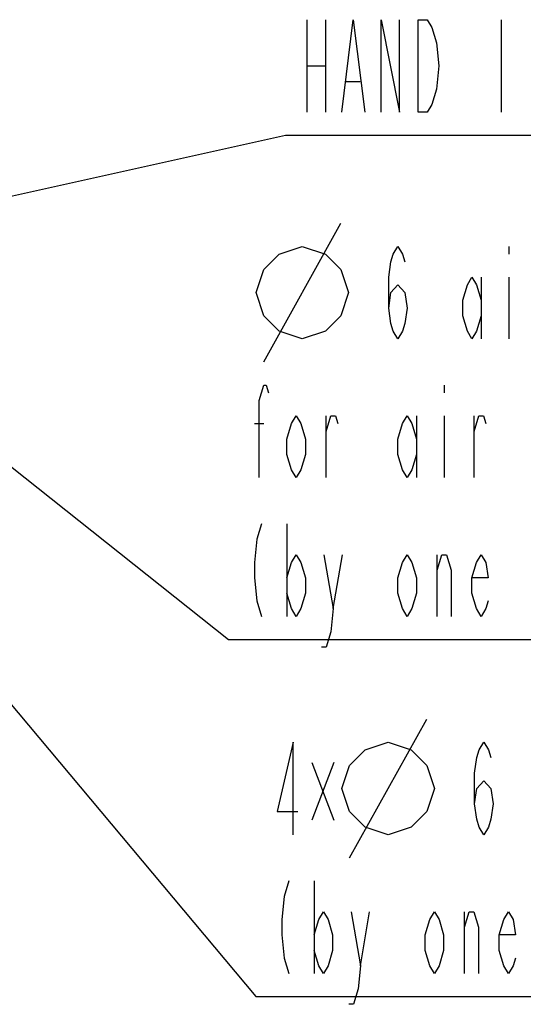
# Model space of a CAD drawing. Header units: millimetres. Extents: x 0 to 770, y -15 to 420.
# Tile 107 of 116: x 511 to 531, y 237 to 278. Entities that reach past the tile are written whole.
import ezdxf

# ---------------------------------------------------------------- set-up
doc = ezdxf.new("R2010")
doc.units = ezdxf.units.MM
doc.header["$LTSCALE"] = 32.67
doc.layers.add('DRA_ITEM', color=7, linetype='CONTINUOUS')

msp = doc.modelspace()

# ---------------------------------------------------------------- linework, layer by layer
at = {"layer": 'DRA_ITEM', "color": 2, "linetype": 'CONTINUOUS'}
for p, q in [((522.47111, 277.540164), (522.47111, 273.740145)), ((523.231085, 277.540164), (523.231085, 273.740145)), ((530.4511, 277.540164), (530.4511, 273.740145)), ((522.47111, 275.640154), (523.231085, 275.640154)), ((524.086084, 275.006818), (524.65612, 275.006818)), ((502.962031, 268.658491), (521.591102, 272.790148)), ((521.591102, 272.790148), (522.091102, 272.790148)), ((522.091102, 272.790148), (558.571102, 272.790148)), ((520.696361, 263.478671), (523.863008, 269.178664)), ((530.766372, 268.228677), (530.766372, 267.911991)), ((529.626374, 266.962004), (529.626374, 264.428658)), ((530.766372, 266.962004), (530.766372, 264.428658)), ((502.868612, 265.092361), (519.246357, 252.078666)), ((528.106352, 262.528666), (528.106352, 262.211998)), ((520.316374, 260.945325), (520.696361, 260.945325)), ((523.261358, 258.728665), (523.261358, 261.261993)), ((526.966353, 261.261993), (526.966353, 258.728665)), ((528.106352, 261.261993), (528.106352, 258.728665)), ((529.341374, 258.728665), (529.341374, 261.261993)), ((501.140801, 260.368669), (520.364353, 237.408024)), ((521.646348, 256.828674), (521.646348, 253.028673)), ((523.546358, 253.345341), (523.926345, 255.562001)), ((527.821352, 253.028673), (527.821352, 255.562001)), ((519.246357, 252.078666), (519.746357, 252.078666)), ((519.746357, 252.078666), (580.546357, 252.078666)), ((524.221025, 243.108031), (527.387671, 248.808024)), ((522.669352, 247.026767), (523.571845, 244.651783)), ((523.571845, 247.026767), (522.669352, 244.651783)), ((522.76434, 242.158027), (522.76434, 238.358026)), ((524.664349, 238.674694), (525.044337, 240.891354)), ((528.939344, 238.358026), (528.939344, 240.891354)), ((520.364353, 237.408024), (520.864353, 237.408024)), ((520.864353, 237.408024), (553.29102, 237.408024))]:
    msp.add_line(p, q, dxfattribs=at)
for points in [[(523.896108, 273.740145), (524.37112, 277.540164), (524.846095, 273.740145)], [(525.511118, 273.740145), (525.511118, 277.540164), (526.271093, 273.740145), (526.271093, 277.540164)], [(527.031104, 277.540164), (527.411092, 277.540164), (527.601104, 277.223477), (527.696091, 276.906827), (527.791115, 276.590141), (527.886103, 275.640154), (527.791115, 274.690131), (527.601104, 274.056831)], [(527.601104, 274.056831), (527.411092, 273.740145), (527.031104, 273.740145), (527.031104, 277.540164)], [(520.379675, 266.328668), (520.696361, 267.278654), (521.329698, 267.911991), (522.279684, 268.228677), (523.229707, 267.911991), (523.863008, 267.278654), (524.179694, 266.328668), (523.863008, 265.378681), (523.229707, 264.745344), (522.279684, 264.428658), (521.329698, 264.745344), (520.696361, 265.378681), (520.379675, 266.328668)], [(525.826355, 265.695331), (525.921342, 266.328668), (526.206342, 266.645318), (526.491342, 266.328668), (526.586366, 265.695331), (526.491342, 265.061995), (526.396354, 264.745344), (526.206342, 264.428658), (526.016366, 264.745344), (525.921342, 265.061995), (525.826355, 265.695331), (525.826355, 266.962004), (525.921342, 267.595341), (526.016366, 267.911991), (526.206342, 268.228677), (526.396354, 267.911991), (526.491342, 267.595341)], [(529.626374, 265.378681), (529.436362, 264.745344), (529.24635, 264.428658), (529.056375, 264.745344), (528.866363, 265.378681), (528.866363, 266.011981), (529.056375, 266.645318), (529.24635, 266.962004), (529.436362, 266.645318), (529.626374, 266.011981)], [(520.506349, 258.728665), (520.506349, 261.89533), (520.696361, 262.528666), (520.791349, 262.528666), (520.886373, 262.211998)], [(522.406359, 259.67867), (522.216347, 259.045334), (522.026372, 258.728665), (521.83636, 259.045334), (521.646348, 259.67867), (521.646348, 260.312007), (521.83636, 260.945325), (522.026372, 261.261993), (522.216347, 260.945325), (522.406359, 260.312007), (522.406359, 259.67867)], [(523.261358, 260.628657), (523.45137, 261.261993), (523.641345, 261.261993), (523.736369, 260.945325)], [(526.966353, 259.67867), (526.776341, 259.045334), (526.586366, 258.728665), (526.396354, 259.045334), (526.206342, 259.67867), (526.206342, 260.312007), (526.396354, 260.945325), (526.586366, 261.261993), (526.776341, 260.945325), (526.966353, 260.312007)], [(529.341374, 260.628657), (529.53135, 261.261993), (529.721362, 261.261993), (529.816349, 260.945325)], [(520.601373, 256.828674), (520.411362, 256.195337), (520.316374, 255.245332), (520.316374, 254.611996), (520.411362, 253.661991), (520.601373, 253.028673)], [(521.646348, 254.611996), (521.83636, 255.245332), (522.026372, 255.562001), (522.216347, 255.245332), (522.406359, 254.611996), (522.406359, 253.978659), (522.216347, 253.345341), (522.026372, 253.028673), (521.83636, 253.345341), (521.646348, 253.978659)], [(523.16637, 255.562001), (523.546358, 253.345341), (523.45137, 252.395336), (523.261358, 251.762), (523.071346, 251.762)], [(526.966353, 253.978659), (526.776341, 253.345341), (526.586366, 253.028673), (526.396354, 253.345341), (526.206342, 253.978659), (526.206342, 254.611996), (526.396354, 255.245332), (526.586366, 255.562001), (526.776341, 255.245332), (526.966353, 254.611996), (526.966353, 253.978659)], [(527.821352, 254.928664), (528.011364, 255.562001), (528.201339, 255.562001), (528.391351, 254.928664), (528.391351, 253.028673)], [(529.911374, 253.661991), (529.816349, 253.345341), (529.626374, 253.028673), (529.436362, 253.345341), (529.24635, 253.978659), (529.24635, 254.611996), (529.436362, 255.245332), (529.626374, 255.562001), (529.816349, 255.245332), (529.911374, 254.611996), (529.24635, 254.611996)], [(521.909341, 244.058018), (521.909341, 247.858019), (521.244354, 245.008023), (522.099353, 245.008023)], [(523.904338, 245.958028), (524.221025, 246.908033), (524.854361, 247.541351), (525.804348, 247.858019), (526.754371, 247.541351), (527.387671, 246.908033), (527.704358, 245.958028), (527.387671, 245.008023), (526.754371, 244.374686), (525.804348, 244.058018), (524.854361, 244.374686), (524.221025, 245.008023), (523.904338, 245.958028)], [(529.351018, 245.324691), (529.446006, 245.958028), (529.731005, 246.274696), (530.016005, 245.958028), (530.111029, 245.324691), (530.016005, 244.691355), (529.921017, 244.374686), (529.731005, 244.058018), (529.54103, 244.374686), (529.446006, 244.691355), (529.351018, 245.324691), (529.351018, 246.591364), (529.446006, 247.224683), (529.54103, 247.541351), (529.731005, 247.858019), (529.921017, 247.541351), (530.016005, 247.224683)], [(521.719365, 242.158027), (521.529353, 241.52469), (521.434366, 240.574685), (521.434366, 239.941349), (521.529353, 238.991362), (521.719365, 238.358026)], [(522.76434, 239.941349), (522.954352, 240.574685), (523.144363, 240.891354), (523.334339, 240.574685), (523.524351, 239.941349), (523.524351, 239.30803), (523.334339, 238.674694), (523.144363, 238.358026), (522.954352, 238.674694), (522.76434, 239.30803)], [(524.284362, 240.891354), (524.664349, 238.674694), (524.569362, 237.724689), (524.37935, 237.091352), (524.189338, 237.091352)], [(528.084345, 239.30803), (527.894369, 238.674694), (527.704358, 238.358026), (527.514346, 238.674694), (527.32437, 239.30803), (527.32437, 239.941349), (527.514346, 240.574685), (527.704358, 240.891354), (527.894369, 240.574685), (528.084345, 239.941349), (528.084345, 239.30803)], [(528.939344, 240.258017), (529.129356, 240.891354), (529.319368, 240.891354), (529.509343, 240.258017), (529.509343, 238.358026)], [(531.029365, 238.991362), (530.934341, 238.674694), (530.744366, 238.358026), (530.554354, 238.674694), (530.364342, 239.30803), (530.364342, 239.941349), (530.554354, 240.574685), (530.744366, 240.891354), (530.934341, 240.574685), (531.029365, 239.941349), (530.364342, 239.941349)]]:
    msp.add_lwpolyline(points, dxfattribs=at)

doc.saveas('drawing.dxf')
